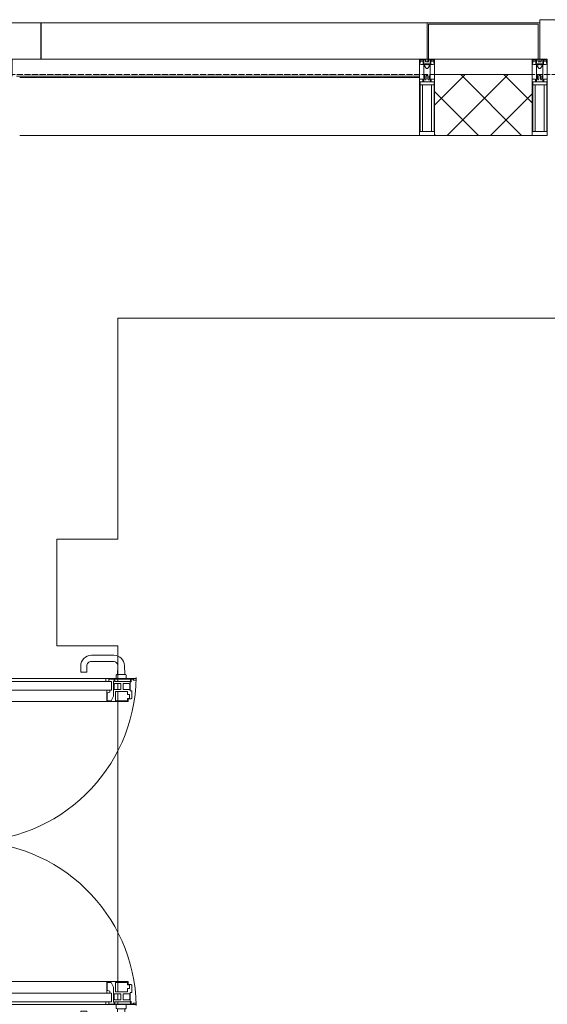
# Model space of a CAD drawing. Header units: millimetres. Extents: x 5617 to 110067, y 7718 to 195801.
# Tile 30 of 81: x 29940 to 31673, y 30049 to 33280. Entities that reach past the tile are written whole.
import ezdxf

# ---------------------------------------------------------------- set-up
doc = ezdxf.new("R2010")
doc.units = ezdxf.units.MM
doc.linetypes.add('ADSK_Линия сетки', pattern=[25, 20, -2.5, 0, -2.5])
for name, color, linetype, lineweight in [('Двери', 7, 'Continuous', 18), ('Импосты витража', 7, 'Continuous', 18), ('Колонны', 7, 'Continuous', 18), ('Оси', 7, 'Continuous', 9), ('Панели витража', 7, 'Continuous', 18), ('Перекрытия', 7, 'Continuous', 18), ('Стены разрез', 7, 'Continuous', 40), ('Элементы узлов', 7, 'Continuous', 18)]:
    doc.layers.add(name, color=color, linetype=linetype, lineweight=lineweight)

# ---------------------------------------------------------------- blocks, each defined once
blk = doc.blocks.new('135_SLK_K4_AR_rvt-1-МКСС_К4_L14_48_300_')
at = {"layer": 'Перекрытия', "color": 253, "true_color": 0xaaaaaa}
for p, q in [((100550, 32300), (97749.8, 32300)), ((97749.8, 32300), (97749.8, 31575)), ((97749.8, 31575), (97549.8, 31575)), ((97549.8, 31575), (97549.8, 31225)), ((97549.8, 31225), (97749.8, 31225)), ((97749.8, 31225), (97749.8, 31117.5)), ((97749.8, 31115.4), (97749.8, 31108.4)), ((97749.8, 31101.4), (97749.8, 31081.5)), ((97749.8, 31075.1), (97749.8, 31044.4)), ((97749.8, 31042), (97749.8, 30123)), ((97749.8, 30120.6), (97749.8, 30089.9)), ((97749.8, 30083.5), (97749.8, 30063.6)), ((97749.8, 30056.6), (97749.8, 30049.6))]:
    blk.add_line(p, q, dxfattribs=at)
blk = doc.blocks.new('A_PAN_ALU_Door_Double - EXT_1_Double_EQ п-6_1-7494344-МКСС_К4_L14_48_300_')
at = {"layer": 'Двери', "color": 253, "lineweight": 5, "true_color": 0xaaaaaa}
for p, q in [((-535, 610.6), (-535, 710.1)), ((-535, 710.1), (-529.9, 710.1)), ((-535, 610.6), (-535, 710.1)), ((-535, 710.1), (-529.9, 710.1)), ((-532.9, 701.5), (-532.9, 693.6)), ((-531, 701.5), (-532.9, 701.5)), ((-532.9, 701.5), (-532.9, 693.6)), ((-531, 701.5), (-532.9, 701.5)), ((-532.9, 693.6), (-524.2, 693.6)), ((-532.9, 693.6), (-524.2, 693.6)), ((-532.9, 691.9), (-532.9, 639.4)), ((-525.9, 691.9), (-532.9, 691.9)), ((-532.9, 691.9), (-532.9, 639.4)), ((-525.9, 691.9), (-532.9, 691.9)), ((-531, 700.2), (-531, 701.5)), ((-531, 700.2), (-531, 701.5)), ((-529.9, 700.2), (-531, 700.2)), ((-529.9, 700.2), (-531, 700.2)), ((-529.9, 710.1), (-529.9, 700.2)), ((-529.9, 710.1), (-529.9, 700.2)), ((-525.9, 639.4), (-525.9, 691.9)), ((-525.9, 639.4), (-525.9, 691.9)), ((-524.2, 693.6), (-524.2, 690.6)), ((-524.2, 693.6), (-524.2, 690.6)), ((-524.2, 690.6), (-494.8, 690.6)), ((-524.2, 690.6), (-494.8, 690.6)), ((-517.3, 688.8), (-518.9, 686.1)), ((-517.3, 688.8), (-518.9, 686.1)), ((-518.9, 686.1), (-518.9, 667.1)), ((-518.9, 686.1), (-518.9, 667.1)), ((-499, 688.8), (-517.3, 688.8)), ((-499, 688.8), (-517.3, 688.8)), ((-499, 667.1), (-499, 688.8)), ((-499, 667.1), (-499, 688.8)), ((-494.8, 696.1), (-469.8, 696.1)), ((-494.8, 690.6), (-494.8, 696.1)), ((-494.8, 696.1), (-469.8, 696.1)), ((-494.8, 690.6), (-494.8, 696.1)), ((-482.5, 681.7), (-492.6, 681.7)), ((-482.5, 681.7), (-492.6, 681.7)), ((-492.6, 681.7), (-492.6, 642.2)), ((-492.6, 681.7), (-492.6, 642.2)), ((-482.4, 688.4), (-482.5, 681.7)), ((-482.4, 688.4), (-482.5, 681.7)), ((-470, 688.4), (-482.4, 688.4)), ((-470, 688.4), (-482.4, 688.4)), ((-470, 681.8), (-470, 688.4)), ((-470, 681.8), (-470, 688.4)), ((-461.9, 681.8), (-470, 681.8)), ((-461.9, 681.8), (-470, 681.8)), ((-469.8, 696.1), (-469.8, 693.1)), ((-469.8, 696.1), (-469.8, 693.1)), ((-469.8, 693.1), (-468.4, 693.1)), ((-469.8, 693.1), (-468.4, 693.1)), ((-468.4, 693.1), (-468.4, 683.5)), ((-468.4, 693.1), (-468.4, 683.5)), ((-468.4, 683.5), (-459.5, 683.5)), ((-468.4, 683.5), (-459.5, 683.5)), ((-461.9, 642.2), (-461.9, 681.8)), ((-461.9, 642.2), (-461.9, 681.8)), ((-459.5, 683.5), (-459.5, 613.6)), ((-459.5, 683.5), (-459.5, 613.6)), ((468.4, 683.5), (459.5, 683.5)), ((459.5, 683.5), (459.5, 613.6)), ((468.4, 683.5), (459.5, 683.5)), ((459.5, 683.5), (459.5, 613.6)), ((461.8, 642.2), (461.8, 681.8)), ((461.8, 681.8), (470, 681.8)), ((461.8, 642.2), (461.8, 681.8)), ((461.8, 681.8), (470, 681.8)), ((469.8, 693.1), (468.4, 693.1)), ((468.4, 693.1), (468.4, 683.5)), ((469.8, 693.1), (468.4, 693.1)), ((468.4, 693.1), (468.4, 683.5)), ((494.8, 696.1), (469.8, 696.1)), ((469.8, 696.1), (469.8, 693.1)), ((494.8, 696.1), (469.8, 696.1)), ((469.8, 696.1), (469.8, 693.1)), ((470, 681.8), (470, 688.4)), ((470, 688.4), (482.4, 688.4)), ((470, 681.8), (470, 688.4)), ((470, 688.4), (482.4, 688.4)), ((482.4, 688.4), (482.5, 681.7)), ((482.4, 688.4), (482.5, 681.7)), ((482.5, 681.7), (492.6, 681.7)), ((482.5, 681.7), (492.6, 681.7)), ((492.6, 681.7), (492.6, 642.2)), ((492.6, 681.7), (492.6, 642.2)), ((494.8, 690.6), (494.8, 696.1)), ((494.8, 690.6), (494.8, 696.1)), ((524.2, 690.6), (494.8, 690.6)), ((524.2, 690.6), (494.8, 690.6)), ((499, 667.1), (499, 688.8)), ((499, 688.8), (517.3, 688.8)), ((499, 667.1), (499, 688.8)), ((499, 688.8), (517.3, 688.8)), ((517.3, 688.8), (518.9, 686.1)), ((517.3, 688.8), (518.9, 686.1)), ((518.9, 686.1), (518.9, 667.1)), ((518.9, 686.1), (518.9, 667.1)), ((532.9, 693.6), (524.2, 693.6)), ((524.2, 693.6), (524.2, 690.6)), ((532.9, 693.6), (524.2, 693.6)), ((524.2, 693.6), (524.2, 690.6)), ((525.9, 639.4), (525.9, 691.9)), ((525.9, 691.9), (532.9, 691.9)), ((525.9, 639.4), (525.9, 691.9)), ((525.9, 691.9), (532.9, 691.9)), ((535, 710.1), (529.9, 710.1)), ((529.9, 710.1), (529.9, 700.2)), ((535, 710.1), (529.9, 710.1)), ((529.9, 710.1), (529.9, 700.2)), ((529.9, 700.2), (531, 700.2)), ((529.9, 700.2), (531, 700.2)), ((531, 700.2), (531, 701.5)), ((531, 701.5), (532.9, 701.5)), ((531, 700.2), (531, 701.5)), ((531, 701.5), (532.9, 701.5)), ((532.9, 701.5), (532.9, 693.6)), ((532.9, 701.5), (532.9, 693.6)), ((532.9, 691.9), (532.9, 639.4)), ((532.9, 691.9), (532.9, 639.4)), ((535, 610.6), (535, 710.1)), ((535, 610.6), (535, 710.1)), ((-518.9, 667.1), (-499, 667.1)), ((-518.9, 667.1), (-499, 667.1)), ((-518.9, 659.2), (-518.9, 640.2)), ((-499, 659.2), (-518.9, 659.2)), ((-518.9, 659.2), (-518.9, 640.2)), ((-499, 659.2), (-518.9, 659.2)), ((-499, 637.5), (-499, 659.2)), ((-499, 637.5), (-499, 659.2)), ((518.9, 667.1), (499, 667.1)), ((518.9, 667.1), (499, 667.1)), ((499, 659.2), (518.9, 659.2)), ((499, 637.5), (499, 659.2)), ((499, 659.2), (518.9, 659.2)), ((499, 637.5), (499, 659.2)), ((518.9, 659.2), (518.9, 640.2)), ((518.9, 659.2), (518.9, 640.2)), ((-535, 244.2), (-535, 628.6)), ((-532.9, 639.4), (-525.9, 639.4)), ((-532.9, 639.4), (-525.9, 639.4)), ((-532.9, 637.7), (-532.9, 619.7)), ((-526.6, 637.7), (-532.9, 637.7)), ((-532.9, 637.7), (-532.9, 619.7)), ((-526.6, 637.7), (-532.9, 637.7)), ((-532.9, 619.7), (-525.9, 619.7)), ((-532.9, 619.7), (-525.9, 619.7)), ((-526.6, 635.7), (-526.6, 637.7)), ((-526.6, 635.7), (-526.6, 637.7)), ((-477.6, 635.7), (-526.6, 635.7)), ((-477.6, 635.7), (-526.6, 635.7)), ((-525.9, 628.6), (-497.2, 628.6)), ((-525.9, 244.2), (-525.9, 628.6)), ((-525.9, 619.7), (-525.9, 610.6)), ((-525.9, 619.7), (-525.9, 610.6)), ((-518.9, 640.2), (-517.3, 637.5)), ((-518.9, 640.2), (-517.3, 637.5)), ((-517.3, 637.5), (-499, 637.5)), ((-517.3, 637.5), (-499, 637.5)), ((-497.2, 628.6), (-497.2, 244.2)), ((-497.2, 623.2), (-490.6, 623.2)), ((-497.2, 613.6), (-497.2, 623.2)), ((-497.2, 623.2), (-490.6, 623.2)), ((-497.2, 613.6), (-497.2, 623.2)), ((-492.6, 642.2), (-461.9, 642.2)), ((-492.6, 642.2), (-461.9, 642.2)), ((-490.6, 623.2), (-488.3, 617.1)), ((-490.6, 623.2), (-488.3, 617.1)), ((-488.3, 617.1), (-488.3, 615.1)), ((-488.3, 617.1), (-488.3, 615.1)), ((-488.3, 615.1), (-461.8, 615.1)), ((-488.3, 615.1), (-461.8, 615.1)), ((-461.8, 628.1), (-477.6, 635.7)), ((-461.8, 628.1), (-477.6, 635.7)), ((-461.8, 615.1), (-461.8, 628.1)), ((-461.8, 615.1), (-461.8, 628.1)), ((461.8, 628.1), (477.6, 635.7)), ((461.8, 628.1), (477.6, 635.7)), ((461.8, 615.1), (461.8, 628.1)), ((461.8, 615.1), (461.8, 628.1)), ((488.3, 615.1), (461.8, 615.1)), ((488.3, 615.1), (461.8, 615.1)), ((492.6, 642.2), (461.8, 642.2)), ((492.6, 642.2), (461.8, 642.2)), ((477.6, 635.7), (526.6, 635.7)), ((477.6, 635.7), (526.6, 635.7)), ((490.6, 623.2), (488.3, 617.1)), ((490.6, 623.2), (488.3, 617.1)), ((488.3, 617.1), (488.3, 615.1)), ((488.3, 617.1), (488.3, 615.1)), ((497.2, 623.2), (490.6, 623.2)), ((497.2, 623.2), (490.6, 623.2)), ((497.2, 628.6), (497.2, 244.2)), ((525.9, 628.6), (497.2, 628.6)), ((497.2, 613.6), (497.2, 623.2)), ((497.2, 613.6), (497.2, 623.2)), ((517.3, 637.5), (499, 637.5)), ((517.3, 637.5), (499, 637.5)), ((518.9, 640.2), (517.3, 637.5)), ((518.9, 640.2), (517.3, 637.5)), ((532.9, 639.4), (525.9, 639.4)), ((532.9, 639.4), (525.9, 639.4)), ((525.9, 244.2), (525.9, 628.6)), ((532.9, 619.7), (525.9, 619.7)), ((525.9, 619.7), (525.9, 610.6)), ((532.9, 619.7), (525.9, 619.7)), ((525.9, 619.7), (525.9, 610.6)), ((526.6, 635.7), (526.6, 637.7)), ((526.6, 637.7), (532.9, 637.7)), ((526.6, 635.7), (526.6, 637.7)), ((526.6, 637.7), (532.9, 637.7)), ((532.9, 637.7), (532.9, 619.7)), ((532.9, 637.7), (532.9, 619.7)), ((535, 244.2), (535, 628.6)), ((-525.9, 610.6), (-535, 610.6)), ((-525.9, 610.6), (-535, 610.6)), ((-459.5, 613.6), (-497.2, 613.6)), ((-459.5, 613.6), (-497.2, 613.6)), ((-459.5, 613.6), (-459.5, 259.2)), ((459.5, 613.6), (497.2, 613.6)), ((459.5, 613.6), (497.2, 613.6)), ((459.5, 613.6), (459.5, 259.2)), ((525.9, 610.6), (535, 610.6)), ((525.9, 610.6), (535, 610.6)), ((-535, 262.2), (-525.9, 262.2)), ((-535, 164.2), (-535, 262.2)), ((-525.9, 262.2), (-525.9, 253.1)), ((-497.2, 259.2), (-459.5, 259.2)), ((-497.2, 249.6), (-497.2, 259.2)), ((-459.5, 259.2), (-459.5, 189.3)), ((497.2, 259.2), (459.5, 259.2)), ((459.5, 259.2), (459.5, 189.3)), ((497.2, 249.6), (497.2, 259.2)), ((535, 262.2), (525.9, 262.2)), ((525.9, 262.2), (525.9, 253.1)), ((535, 164.2), (535, 262.2)), ((-532.9, 253.1), (-532.9, 235.1)), ((-525.9, 253.1), (-532.9, 253.1)), ((-532.9, 235.1), (-526.6, 235.1)), ((-532.9, 233.4), (-532.9, 180.9)), ((-525.9, 233.4), (-532.9, 233.4)), ((-526.6, 237), (-477.6, 237)), ((-526.6, 235.1), (-526.6, 237)), ((-525.9, 244.2), (-497.2, 244.2)), ((-525.9, 180.9), (-525.9, 233.4)), ((-517.3, 235.3), (-518.9, 232.6)), ((-518.9, 232.6), (-518.9, 213.6)), ((-499, 235.3), (-517.3, 235.3)), ((-499, 213.6), (-499, 235.3)), ((-490.6, 249.6), (-497.2, 249.6)), ((-492.6, 230.6), (-492.6, 191)), ((-461.9, 230.6), (-492.6, 230.6)), ((-488.3, 255.7), (-490.6, 249.6)), ((-488.3, 257.7), (-488.3, 255.7)), ((-461.8, 257.7), (-488.3, 257.7)), ((-477.6, 237), (-461.8, 244.7)), ((-461.9, 191), (-461.9, 230.6)), ((-461.8, 244.7), (-461.8, 257.7)), ((461.8, 244.7), (461.8, 257.7)), ((461.8, 257.7), (488.3, 257.7)), ((477.6, 237), (461.8, 244.7)), ((461.8, 191), (461.8, 230.6)), ((461.8, 230.6), (492.6, 230.6)), ((526.6, 237), (477.6, 237)), ((488.3, 257.7), (488.3, 255.7)), ((488.3, 255.7), (490.6, 249.6)), ((490.6, 249.6), (497.2, 249.6)), ((492.6, 230.6), (492.6, 191)), ((525.9, 244.2), (497.2, 244.2)), ((499, 213.6), (499, 235.3)), ((499, 235.3), (517.3, 235.3)), ((517.3, 235.3), (518.9, 232.6)), ((518.9, 232.6), (518.9, 213.6)), ((525.9, 253.1), (532.9, 253.1)), ((525.9, 233.4), (532.9, 233.4)), ((525.9, 180.9), (525.9, 233.4)), ((526.6, 235.1), (526.6, 237)), ((532.9, 235.1), (526.6, 235.1)), ((532.9, 253.1), (532.9, 235.1)), ((532.9, 233.4), (532.9, 180.9)), ((-518.9, 213.6), (-499, 213.6)), ((-518.9, 205.7), (-518.9, 186.7)), ((-499, 205.7), (-518.9, 205.7)), ((-499, 184), (-499, 205.7)), ((518.9, 213.6), (499, 213.6)), ((499, 205.7), (518.9, 205.7)), ((499, 184), (499, 205.7)), ((518.9, 205.7), (518.9, 186.7)), ((-532.9, 180.9), (-525.9, 180.9)), ((-532.9, 179.2), (-532.9, 164.2)), ((-524.2, 179.2), (-532.9, 179.2)), ((-532.9, 164.2), (-529.9, 164.2)), ((-529.9, 164.2), (-529.9, 174.5)), ((-526.8, 177.5), (-502.6, 177.5)), ((-526.4, 165.6), (-526.4, 160.7)), ((-523.7, 165.6), (-526.4, 165.6)), ((-524.2, 182.2), (-524.2, 179.2)), ((-502.6, 182.2), (-524.2, 182.2)), ((-523.7, 173.3), (-523.7, 165.6)), ((-468.4, 173.3), (-523.7, 173.3)), ((-518.9, 186.7), (-517.3, 184)), ((-517.3, 184), (-499, 184)), ((-502.6, 177.5), (-502.6, 182.2)), ((-494.8, 182.2), (-494.8, 176.7)), ((-469.8, 182.2), (-494.8, 182.2)), ((-494.8, 176.7), (-469.8, 176.7)), ((-492.6, 191), (-482.5, 191)), ((-482.5, 191), (-482.4, 184.4)), ((-482.4, 184.4), (-470, 184.4)), ((-470, 191), (-461.9, 191)), ((-470, 184.4), (-470, 191)), ((-469.8, 176.7), (-469.8, 182.2)), ((-468.4, 189.3), (-468.4, 173.3)), ((-459.5, 189.3), (-468.4, 189.3)), ((459.5, 189.3), (468.4, 189.3)), ((470, 191), (461.8, 191)), ((468.4, 189.3), (468.4, 173.3)), ((468.4, 173.3), (523.7, 173.3)), ((469.8, 182.2), (494.8, 182.2)), ((469.8, 176.7), (469.8, 182.2)), ((494.8, 176.7), (469.8, 176.7)), ((470, 184.4), (470, 191)), ((482.4, 184.4), (470, 184.4)), ((482.5, 191), (482.4, 184.4)), ((492.6, 191), (482.5, 191)), ((494.8, 182.2), (494.8, 176.7)), ((517.3, 184), (499, 184)), ((502.6, 177.5), (502.6, 182.2)), ((502.6, 182.2), (524.2, 182.2)), ((526.8, 177.5), (502.6, 177.5)), ((518.9, 186.7), (517.3, 184)), ((523.7, 173.3), (523.7, 165.6)), ((523.7, 165.6), (526.4, 165.6)), ((524.2, 182.2), (524.2, 179.2)), ((524.2, 179.2), (532.9, 179.2)), ((532.9, 180.9), (525.9, 180.9)), ((526.4, 165.6), (526.4, 160.7)), ((529.9, 164.2), (529.9, 174.5)), ((532.9, 164.2), (529.9, 164.2)), ((532.9, 179.2), (532.9, 164.2)), ((-526.4, 160.7), (-536.6, 160.7)), ((526.4, 160.7), (536.6, 160.7))]:
    blk.add_line(p, q, dxfattribs=at)
at = {"layer": 'Двери', "lineweight": 5}
for p, q in [((-548.9, 672.9), (-577.7, 671.9)), ((-575.8, 650), (-548.9, 649)), ((-548.9, 674.8), (-548.9, 647.2)), ((-534.9, 677.3), (-546.4, 677.3)), ((534.9, 677.3), (546.4, 677.3)), ((548.9, 674.8), (548.9, 647.2)), ((548.9, 672.9), (577.7, 671.9)), ((575.8, 650), (548.9, 649)), ((-611.4, 636.9), (-611.4, 562.8)), ((-591.4, 562.8), (-591.4, 635)), ((-546.4, 644.8), (-534.9, 644.8)), ((546.4, 644.8), (534.9, 644.8)), ((591.4, 562.8), (591.4, 635)), ((611.4, 636.9), (611.4, 562.8)), ((-556.4, 547.8), (-576.4, 547.8)), ((-576.4, 527.8), (-556.4, 527.8)), ((-556.4, 527.8), (-556.4, 547.8)), ((556.4, 527.8), (556.4, 547.8)), ((556.4, 547.8), (576.3, 547.8)), ((576.3, 527.8), (556.4, 527.8))]:
    blk.add_line(p, q, dxfattribs=at)
at = {"layer": 'Двери', "color": 254, "lineweight": 5, "true_color": 0xd4d4d4}
for centre, start, end in [((-547.5, 162.6), 359.2653, 89.0204), ((547.5, 162.6), 90.9796, 180.7347)]:
    blk.add_arc(centre, 547.5, start, end, dxfattribs=at)
at = {"layer": 'Двери', "lineweight": 5}
for centre, radius, start, end in [((-576.4, 636.9), 35, 92.1945, 180), ((-576.4, 635), 15, 87.8056, 180), ((-546.4, 674.8), 2.5, 90, 180), ((-546.4, 647.2), 2.5, 180, 270), ((546.4, 674.8), 2.5, 360, 90), ((546.4, 647.2), 2.5, 270, 360), ((576.3, 635), 15, 0, 92.1944), ((576.3, 636.9), 35, 360, 87.8055), ((-576.4, 562.8), 35, 180, 270), ((-576.4, 562.8), 15, 180, 270), ((576.3, 562.8), 35, 270, 360), ((576.3, 562.8), 15, 270, 360)]:
    blk.add_arc(centre, radius, start, end, dxfattribs=at)
at = {"layer": 'Двери', "color": 253, "lineweight": 5, "true_color": 0xaaaaaa}
for centre, radius, start, end in [((-547.5, 162.7), 11, 16.047, 350.0284), ((-547.5, 162.6), 8, 90, 270), ((-547.5, 162.6), 8, 270, 90), ((-535, 166.3), 2.03, 196.0721, 270), ((-526.8, 174.5), 3, 90, 180), ((526.8, 174.5), 3, 360, 90), ((535, 166.3), 2.03, 270, 343.9279), ((547.5, 162.7), 11, 189.9716, 163.953), ((547.5, 162.6), 8, 90, 270), ((547.5, 162.6), 8, 270, 90)]:
    blk.add_arc(centre, radius, start, end, dxfattribs=at)
at = {"layer": 'Панели витража', "color": 253, "lineweight": 5, "true_color": 0xaaaaaa}
for p, q in [((-597.1, 135.1), (-620.5, 135.1)), ((-620.5, 135.1), (-620.5, 106.6)), ((-551.5, 150), (-602.5, 150)), ((-602.5, 150), (-602.5, 148.5)), ((-602.5, 148.5), (-597.1, 148.5)), ((-602.5, 148.5), (-602.5, 135.1)), ((-597.1, 148.5), (-597.1, 135.1)), ((-595.5, 134.5), (-595.5, 148.2)), ((-595.5, 148.2), (-588.5, 148.2)), ((-588.5, 134.5), (-595.5, 134.5)), ((-588.5, 148.2), (-588.5, 134.5)), ((-587.1, 134.2), (-587.1, 148.4)), ((-587.1, 148.4), (-560.1, 148.4)), ((-553.1, 134.2), (-587.1, 134.2)), ((-560.1, 148.4), (-560.1, 142.8)), ((-560.1, 142.8), (-553.1, 142.8)), ((-558.8, 148.7), (-552.8, 148.7)), ((-558.8, 144.4), (-558.8, 148.7)), ((-552.8, 144.4), (-558.8, 144.4)), ((-553.1, 142.8), (-553.1, 134.2)), ((-552.8, 148.7), (-552.8, 144.4)), ((-551.5, 136.5), (-551.5, 150)), ((-547.5, 150), (-551.5, 150)), ((-544.5, 136.5), (-551.5, 136.5)), ((-547.5, 136.5), (-547.5, 150)), ((-544.5, 84.8), (-544.5, 136.5)), ((551.5, 136.5), (544.5, 136.5)), ((544.5, 136.5), (544.5, 84.8)), ((547.5, 150), (547.5, 136.5)), ((551.5, 150), (547.5, 150)), ((602.5, 150), (551.5, 150)), ((551.5, 150), (551.5, 136.5)), ((552.8, 144.4), (552.8, 148.7)), ((552.8, 148.7), (558.8, 148.7)), ((558.8, 144.4), (552.8, 144.4)), ((553.1, 134.2), (553.1, 142.8)), ((553.1, 142.8), (560.1, 142.8)), ((587.1, 134.2), (553.1, 134.2)), ((558.8, 148.7), (558.8, 144.4)), ((560.1, 142.8), (560.1, 148.4)), ((560.1, 148.4), (587.1, 148.4)), ((587.1, 148.4), (587.1, 134.2)), ((588.5, 148.2), (595.5, 148.2)), ((588.5, 134.5), (588.5, 148.2)), ((595.5, 134.5), (588.5, 134.5)), ((595.5, 148.2), (595.5, 134.5)), ((597.1, 135.1), (597.1, 148.5)), ((597.1, 148.5), (602.5, 148.5)), ((620.5, 135.1), (597.1, 135.1)), ((602.5, 148.5), (602.5, 150)), ((602.5, 135.1), (602.5, 148.5)), ((620.5, 106.6), (620.5, 135.1)), ((-620.5, 106.6), (-611.5, 106.6)), ((-615.4, 113.4), (-615.4, 128.4)), ((-615.4, 128.4), (-600.4, 128.4)), ((-600.4, 113.4), (-615.4, 113.4)), ((-611.5, 106.6), (-611.5, 110.1)), ((-611.5, 110.1), (-604.5, 110.1)), ((-604.5, 110.1), (-604.5, 106.6)), ((-604.5, 106.6), (-597.5, 106.6)), ((-602.5, 128.4), (-602.5, 113.4)), ((-602.5, 106.6), (-602.5, 76.7)), ((-600.4, 128.4), (-600.4, 113.4)), ((-597.5, 106.6), (-597.5, 76.7)), ((-589.1, 108.8), (-589.1, 125)), ((-589.1, 125), (-566.4, 125)), ((-566.4, 108.8), (-589.1, 108.8)), ((-586.5, 95.5), (-586.5, 105)), ((-586.5, 105), (-553.3, 105)), ((-566.4, 125), (-566.4, 108.8)), ((-564.2, 108.8), (-564.2, 125)), ((-564.2, 125), (-549.9, 125)), ((-549.9, 108.8), (-564.2, 108.8)), ((-553.3, 105), (-553.3, 95.5)), ((-549.9, 125), (-549.9, 108.8)), ((549.9, 125), (564.2, 125)), ((549.9, 108.8), (549.9, 125)), ((564.2, 108.8), (549.9, 108.8)), ((553.3, 95.5), (553.3, 105)), ((553.3, 105), (586.5, 105)), ((564.2, 125), (564.2, 108.8)), ((566.4, 125), (589.1, 125)), ((566.4, 108.8), (566.4, 125)), ((589.1, 108.8), (566.4, 108.8)), ((586.5, 105), (586.5, 95.5)), ((589.1, 125), (589.1, 108.8)), ((597.5, 76.7), (597.5, 106.6)), ((597.5, 106.6), (604.5, 106.6)), ((600.4, 128.4), (615.4, 128.4)), ((600.4, 113.4), (600.4, 128.4)), ((615.4, 113.4), (600.4, 113.4)), ((602.5, 113.4), (602.5, 128.4)), ((602.5, 76.7), (602.5, 106.6)), ((604.5, 106.6), (604.5, 110.1)), ((604.5, 110.1), (611.5, 110.1)), ((611.5, 110.1), (611.5, 106.6)), ((611.5, 106.6), (620.5, 106.6)), ((615.4, 128.4), (615.4, 113.4)), ((-604, 79.5), (-605.5, 79.5)), ((-605.5, 79.5), (-605.5, 74.5)), ((-605.5, 74.5), (-526.5, 74.5)), ((-604, 76.7), (-604, 79.5)), ((-597.5, 76.7), (-604, 76.7)), ((-593.7, 76.3), (-593.7, 95.5)), ((-593.7, 95.5), (-586.5, 95.5)), ((-543.2, 76.3), (-593.7, 76.3)), ((-553.3, 95.5), (-547, 95.5)), ((-547.5, 76.2), (-547.5, 95.5)), ((-547, 95.5), (-547, 89)), ((-547, 89), (-546.2, 88.2)), ((-546.2, 88.2), (-546.2, 83.1)), ((-546.2, 83.1), (-543.2, 83.1)), ((-541.5, 84.8), (-544.5, 84.8)), ((-543.2, 83.1), (-543.2, 76.3)), ((-541.5, 76.5), (-541.5, 84.8)), ((-535.1, 76.5), (-541.5, 76.5)), ((-526.5, 79.5), (-535.1, 79.5)), ((-535.1, 79.5), (-535.1, 76.5)), ((-526.5, 74.5), (-526.5, 79.5)), ((535.1, 79.5), (526.5, 79.5)), ((526.5, 79.5), (526.5, 74.5)), ((526.5, 74.5), (605.5, 74.5)), ((535.1, 76.5), (535.1, 79.5)), ((541.5, 76.5), (535.1, 76.5)), ((544.5, 84.8), (541.5, 84.8)), ((541.5, 84.8), (541.5, 76.5)), ((543.2, 76.3), (543.2, 83.1)), ((543.2, 83.1), (546.2, 83.1)), ((593.7, 76.3), (543.2, 76.3)), ((546.2, 88.2), (547, 89)), ((546.2, 83.1), (546.2, 88.2)), ((547, 89), (547, 95.5)), ((547, 95.5), (553.3, 95.5)), ((547.5, 95.5), (547.5, 76.2)), ((586.5, 95.5), (593.7, 95.5)), ((593.7, 95.5), (593.7, 76.3)), ((604, 76.7), (597.5, 76.7)), ((605.5, 79.5), (604, 79.5)), ((604, 79.5), (604, 76.7)), ((605.5, 74.5), (605.5, 79.5))]:
    blk.add_line(p, q, dxfattribs=at)
blk = doc.blocks.new('Rectangular Mullion - 50Wx250H-2623690-МКСС_К4_L14_48_300_')
at = {"layer": 'Элементы узлов', "color": 253, "lineweight": 5, "true_color": 0xaaaaaa}
for p, q in [((-25, 65.2), (-25, 250)), ((-25, 250), (0, 250)), ((-23, 237.3), (0, 237.3)), ((-23, 237.3), (-23, 73.6)), ((-14.9, 84), (-14.9, 237.3)), ((25, 250), (0, 250)), ((23, 237.3), (0, 237.3)), ((14.9, 84), (14.9, 237.3)), ((23, 237.3), (23, 73.6)), ((25, 65.2), (25, 250)), ((-14, 65.2), (-25, 65.2)), ((0, 84), (-23, 84)), ((-0.5, 73.6), (-23, 73.6)), ((-14, 71.3), (-14, 65.2)), ((-10, 71.3), (-14, 71.3)), ((-10, 53), (-10, 71.3)), ((-7, 65.2), (-5.9, 67.3)), ((-7, 65.2), (-7, 54.7)), ((-4.1, 67.3), (-5.9, 67.3)), ((-4.1, 67.3), (-2.9, 65.1)), ((-2.9, 65.1), (-2.9, 54.6)), ((0, 84), (23, 84)), ((0.5, 73.6), (23, 73.6)), ((4.1, 67.3), (2.9, 65.1)), ((2.9, 65.1), (2.9, 54.6)), ((4.1, 67.3), (5.9, 67.3)), ((7, 65.2), (5.9, 67.3)), ((7, 65.2), (7, 54.7)), ((10, 71.3), (14, 71.3)), ((10, 53), (10, 71.3)), ((14, 71.3), (14, 65.2)), ((14, 65.2), (25, 65.2)), ((-8.7, 53), (-10, 53)), ((-10, 53), (-10, 17)), ((-8.7, 53), (-7, 54.7)), ((-1.3, 53), (-2.9, 54.6)), ((0, 53), (-1.3, 53)), ((0, 53), (1.3, 53)), ((1.3, 53), (2.9, 54.6)), ((8.7, 53), (7, 54.7)), ((8.7, 53), (10, 53)), ((10, 53), (10, 17)), ((-23.8, 14.6), (-25, 14.2)), ((-25, 0), (-25, 14.2)), ((-22.3, 17), (-23.8, 17)), ((-23.8, 17), (-23.8, 14.6)), ((-22.5, 10.6), (-23.8, 14.6)), ((-22.5, 10.6), (-23.7, 9.9)), ((-23.7, 1.3), (-23.7, 9.9)), ((-23.7, 1.3), (-11.8, 1.3)), ((-23.2, 10.2), (-22.5, 8)), ((-22.5, 8), (-22.5, 4.5)), ((-21.3, 4.5), (-22.5, 4.5)), ((-22.3, 17), (-22.3, 16)), ((-22.3, 16), (-21.3, 16)), ((-19, 17.6), (-21.3, 16)), ((-21.3, 4.5), (-21.3, 6.5)), ((-21.3, 6.5), (-14.2, 6.5)), ((-18.4, 16.6), (-19, 17.6)), ((-7.4, 16.6), (-18.4, 16.6)), ((-14.2, 6.5), (-14.2, 4.5)), ((-13.2, 4.5), (-14.2, 4.5)), ((-13.2, 4.5), (-12.2, 7.2)), ((-12.7, 7.6), (-11.3, 11.4)), ((-12.7, 7.6), (-11.8, 6.9)), ((-12.2, 9), (-12.2, 14.8)), ((-12.2, 14.8), (0, 14.8)), ((-11.8, 1.3), (-11.8, 6.9)), ((-10.5, 11.2), (-11.3, 11.4)), ((-10.5, 1.5), (-10.5, 11.2)), ((-4.8, 1.5), (-10.5, 1.5)), ((-10, 17), (-7.5, 17)), ((-8.5, 23), (-1.5, 30)), ((-8.5, 18.5), (-8.5, 23)), ((-7.5, 18.5), (-8.5, 18.5)), ((-7.5, 17), (-7.5, 18.5)), ((-7.4, 18), (-7.4, 16.6)), ((-2.6, 18), (-7.4, 18)), ((0, 8), (-4.8, 8)), ((-4.8, 1.5), (-4.8, 8)), ((-2.6, 18), (-2.6, 16.8)), ((-2.6, 16.8), (0, 16.8)), ((-1.5, 30), (0, 30)), ((1.5, 30), (0, 30)), ((2.6, 16.8), (0, 16.8)), ((0, 14.8), (0, 16.8)), ((0, 14.8), (0, 16.8)), ((12.2, 14.8), (0, 14.8)), ((0, 0), (0, 8)), ((0, 8), (4.8, 8)), ((0, 0), (0, 8)), ((8.5, 23), (1.5, 30)), ((2.6, 18), (2.6, 16.8)), ((2.6, 18), (7.4, 18)), ((4.8, 1.5), (4.8, 8)), ((4.8, 1.5), (10.5, 1.5)), ((7.4, 18), (7.4, 16.6)), ((7.4, 16.6), (18.4, 16.6)), ((7.5, 18.5), (8.5, 18.5)), ((7.5, 17), (7.5, 18.5)), ((10, 17), (7.5, 17)), ((8.5, 18.5), (8.5, 23)), ((10.5, 11.2), (11.3, 11.4)), ((10.5, 1.5), (10.5, 11.2)), ((12.7, 7.6), (11.3, 11.4)), ((12.7, 7.6), (11.8, 6.9)), ((11.8, 1.3), (11.8, 6.9)), ((23.7, 1.3), (11.8, 1.3)), ((12.2, 9), (12.2, 14.8)), ((13.2, 4.5), (12.2, 7.2)), ((13.2, 4.5), (14.2, 4.5)), ((21.3, 6.5), (14.2, 6.5)), ((14.2, 6.5), (14.2, 4.5)), ((18.4, 16.6), (19, 17.6)), ((19, 17.6), (21.3, 16)), ((22.3, 16), (21.3, 16)), ((21.3, 4.5), (21.3, 6.5)), ((21.3, 4.5), (22.5, 4.5)), ((22.3, 17), (22.3, 16)), ((22.3, 17), (23.8, 17)), ((22.5, 10.6), (23.8, 14.6)), ((22.5, 10.6), (23.7, 9.9)), ((23.2, 10.2), (22.5, 8)), ((22.5, 8), (22.5, 4.5)), ((23.7, 1.3), (23.7, 9.9)), ((23.8, 17), (23.8, 14.6)), ((23.8, 14.6), (25, 14.2)), ((25, 0), (25, 14.2)), ((-25, 0), (0, 0)), ((25, 0), (0, 0))]:
    blk.add_line(p, q, dxfattribs=at)
for centre, start, end in [((-0.5, 73.1), 360, 90), ((0.5, 73.1), 90, 180)]:
    blk.add_arc(centre, 0.5, start, end, dxfattribs=at)
blk = doc.blocks.new('Rectangular Mullion - R_StandardFrame_50Wx250H-7516240-МКСС_К4_L14_48_300_')
at = {"layer": 'Импосты витража', "color": 253, "lineweight": 5, "true_color": 0xaaaaaa}
for p, q in [((-25, 0), (-25, 250)), ((-25, 250), (25, 250)), ((25, 250), (25, 0)), ((0, 0), (-25, 0)), ((25, 0), (5, 0))]:
    blk.add_line(p, q, dxfattribs=at)
blk = doc.blocks.new('Rectangular Mullion - R_StandardFrame_50Wx250H-V92-МКСС_К4_L14_48_300_')
at = {"layer": 'Импосты витража', "color": 253, "lineweight": 5, "true_color": 0xaaaaaa}
for p, q in [((-25, 0), (-25, 250)), ((-25, 250), (25, 250)), ((25, 250), (25, 0)), ((-5, 0), (-25, 0)), ((25, 0), (0, 0))]:
    blk.add_line(p, q, dxfattribs=at)
blk = doc.blocks.new('Rectangular Mullion - R_StandardFrame_50Wx250H-5836679-МКСС_К4_L14_48_300_')
at = {"layer": 'Импосты витража', "color": 253, "lineweight": 5, "true_color": 0xaaaaaa}
blk.add_line((136800, 31560), (136800, 31240), dxfattribs=at)
blk = doc.blocks.new('System Panel - A_PAN_Glass-7516551-МКСС_К4_L14_48_300_')
at = {"layer": 'Панели витража', "color": 253, "lineweight": 5, "true_color": 0xaaaaaa}
for p, q in [((668.75, 0), (-668.75, 0)), ((-668.75, 0), (-668.75, -55)), ((668.75, -55), (668.75, 0)), ((-654.75, -55), (668.75, -55))]:
    blk.add_line(p, q, dxfattribs=at)
blk = doc.blocks.new('Rectangular Mullion - R_InvisibleFrame_50Wx250H-7200180-МКСС_К4_L14_48_300_')
at = {"layer": 'Импосты витража', "color": 253, "lineweight": 5, "true_color": 0xaaaaaa}
for p, q in [((97427.5, 33090), (98740, 33090)), ((97427.5, 32900), (98740, 32900))]:
    blk.add_line(p, q, dxfattribs=at)
blk = doc.blocks.new('A_SLK_PAN_Type1 - Прямой тип панели-6538243-МКСС_К4_L14_48_300_')
at = {"layer": 'Колонны', "lineweight": 5}
for p, q in [((-180, 0), (-185, 0)), ((-185, 0), (-185, -120)), ((-180, -115), (-180, 0)), ((180, 0), (180, -115)), ((185, 0), (180, 0)), ((185, -120), (185, 0)), ((-185, -120), (185, -120)), ((180, -115), (-180, -115))]:
    blk.add_line(p, q, dxfattribs=at)
blk = doc.blocks.new('A_OGR_PAN_Отлив - A_OGR_PAN_Отлив-6265419-МКСС_К4_L14_48_300_')
at = {"layer": 'Колонны', "color": 253, "lineweight": 5, "true_color": 0xaaaaaa}
for p in [(681.25, 130), (-681.25, 120)]:
    blk.add_line(p, (-681.25, 130), dxfattribs=at)
blk = doc.blocks.new('A_OGR_PAN_Отлив - A_OGR_PAN_Отлив-6290139-МКСС_К4_L14_48_300_')
at = {"layer": 'Колонны', "color": 253, "lineweight": 5, "true_color": 0xaaaaaa}
for p in [(633.75, 120), (-633.75, 0)]:
    blk.add_line(p, (-633.75, 120), dxfattribs=at)
blk = doc.blocks.new('135_SLK_K4_AR_FCD_rvt-1-МКСС_К4_L14_48_300_')
at = {"layer": 'Стены разрез', "lineweight": 5, "true_color": 0xaaaaaa}
h = blk.add_hatch(dxfattribs=at)
h.set_pattern_fill('FP_4', color=253, style=0, pattern_type=2)
h.set_pattern_definition([(45, (0, 0), (-70.71068, 70.71068), []), (135, (0, 0), (-70.71068, -70.71068), [])])
h.paths.add_polyline_path([(99110, 32900), (99110, 33100), (98790, 33100), (98790, 32900)])
at = {"layer": 'Колонны', "color": 253, "lineweight": 5, "true_color": 0xaaaaaa}
for q in [(97100, 33270), (97497.5, 33150)]:
    blk.add_line((97497.5, 33270), q, dxfattribs=at)
at = {"layer": 'Стены разрез', "color": 253, "lineweight": 9, "true_color": 0xaaaaaa}
for p, q in [((99110, 33100), (98790, 33100)), ((98790, 33100), (98790, 32900)), ((99110, 32900), (99110, 33100)), ((98790, 32900), (99110, 32900))]:
    blk.add_line(p, q, dxfattribs=at)
at = {"layer": 'Импосты витража', "color": 253, "lineweight": 5, "true_color": 0xaaaaaa, "extrusion": (0, 0, -1), "rotation": 180}
for name, p in [('Rectangular Mullion - 50Wx250H-2623690-МКСС_К4_L14_48_300_', (-98765, 33150)), ('Rectangular Mullion - R_StandardFrame_50Wx250H-7516240-МКСС_К4_L14_48_300_', (-98765, 33150)), ('Rectangular Mullion - 50Wx250H-2623690-МКСС_К4_L14_48_300_', (-99135, 33150)), ('Rectangular Mullion - R_StandardFrame_50Wx250H-V92-МКСС_К4_L14_48_300_', (-99135, 33150))]:
    blk.add_blockref(name, p, dxfattribs=at)
at = {"layer": 'Импосты витража', "color": 253, "lineweight": 5, "true_color": 0xaaaaaa, "rotation": 89.99999999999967}
blk.add_blockref('Rectangular Mullion - R_StandardFrame_50Wx250H-5836679-МКСС_К4_L14_48_300_', (130350, -103650), dxfattribs=at)
at = {"layer": 'Импосты витража', "color": 253, "lineweight": 5, "true_color": 0xaaaaaa}
blk.add_blockref('Rectangular Mullion - R_InvisibleFrame_50Wx250H-7200180-МКСС_К4_L14_48_300_', (0, 0), dxfattribs=at)
at = {"layer": 'Колонны', "color": 253, "lineweight": 5, "true_color": 0xaaaaaa}
for name, p in [('A_OGR_PAN_Отлив - A_OGR_PAN_Отлив-6290139-МКСС_К4_L14_48_300_', (98131.3, 33150)), ('A_OGR_PAN_Отлив - A_OGR_PAN_Отлив-6265419-МКСС_К4_L14_48_300_', (99816.3, 33150))]:
    blk.add_blockref(name, p, dxfattribs=at)
at = {"layer": 'Колонны', "color": 253, "lineweight": 5, "true_color": 0xaaaaaa, "rotation": 180}
blk.add_blockref('A_SLK_PAN_Type1 - Прямой тип панели-6538243-МКСС_К4_L14_48_300_', (98950, 33150), dxfattribs=at)
at = {"layer": 'Панели витража', "color": 253, "lineweight": 5, "true_color": 0xaaaaaa}
blk.add_blockref('System Panel - A_PAN_Glass-7516551-МКСС_К4_L14_48_300_', (98071.3, 33150), dxfattribs=at)
at = {"layer": 'Панели витража', "color": 253, "lineweight": 5, "true_color": 0xaaaaaa, "rotation": 270}
blk.add_blockref('A_PAN_ALU_Door_Double - EXT_1_Double_EQ п-6_1-7494344-МКСС_К4_L14_48_300_', (97100, 30582.5), dxfattribs=at)

msp = doc.modelspace()

# ---------------------------------------------------------------- linework, layer by layer
at = {"layer": 'Оси', "linetype": 'ADSK_Линия сетки'}
msp.add_line((69432.7, 33100), (25313.5, 33100), dxfattribs=at)

# ---------------------------------------------------------------- block references
at = {"lineweight": 5}
for name in ['135_SLK_K4_AR_FCD_rvt-1-МКСС_К4_L14_48_300_', '135_SLK_K4_AR_rvt-1-МКСС_К4_L14_48_300_']:
    msp.add_blockref(name, (-67487.3, 0), dxfattribs=at)

doc.saveas('drawing.dxf')
